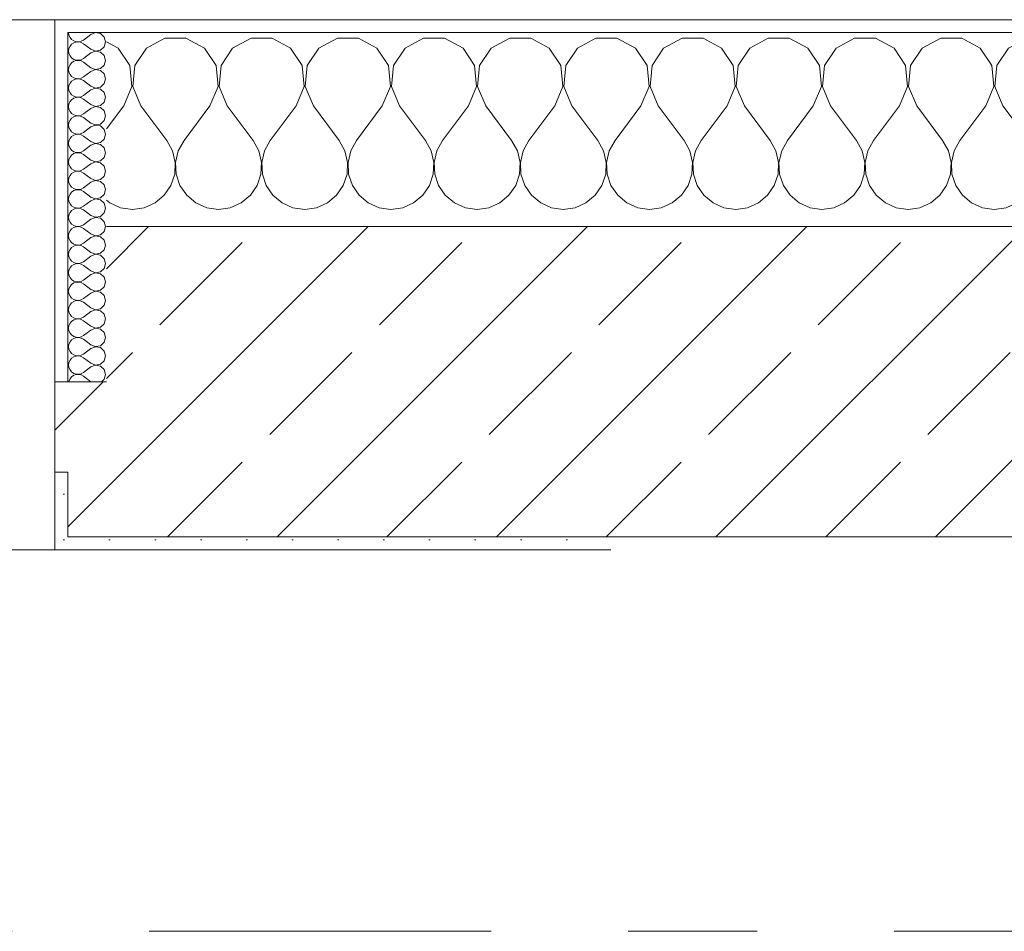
# Model space of a CAD drawing. Header units: metres. Extents: x -3.6 to 65.4, y -11 to 16.8.
# Tile 176 of 178: x 61.113 to 61.874, y 13.15 to 13.855. Entities that reach past the tile are written whole.
import ezdxf

# ---------------------------------------------------------------- set-up
doc = ezdxf.new("R2010")
doc.units = ezdxf.units.M
doc.header["$MEASUREMENT"] = 0
doc.linetypes.add('Strichlinie doppelt', pattern=[0.546806, 0.264583, -0.105833, 0.070556, -0.105833])
doc.layers.add('451 - Universal.Achsen Raster', color=7, linetype='Continuous')
doc.layers.add('604 - Struktur.Wand Aussen', color=7, linetype='Continuous')
pattern_1 = [(0, (0, 0), (0, 0.08660254), [0, -0.05]), (0, (0.025, 0.0433), (0, 0.08660254), [0, -0.05])]
pattern_2 = [(45, (0, 0), (-0.01767767, 0.01767767), [0, -0.025])]

# ---------------------------------------------------------------- blocks, each defined once
blk = doc.blocks.new('*X26')
at = {"layer": '604 - Struktur.Wand Aussen', "color": 7, "linetype": 'Continuous', "lineweight": 5}
for p, q in [((61.1891, 13.83299), (61.18, 13.83787)), ((61.22521, 13.84066), (61.2109, 13.83299)), ((61.24145, 13.84066), (61.22521, 13.84066)), ((61.25576, 13.83299), (61.24145, 13.84066)), ((61.29188, 13.84066), (61.27757, 13.83299)), ((61.30812, 13.84066), (61.29188, 13.84066)), ((61.32243, 13.83299), (61.30812, 13.84066)), ((61.35855, 13.84066), (61.34424, 13.83299)), ((61.37479, 13.84066), (61.35855, 13.84066)), ((61.3891, 13.83299), (61.37479, 13.84066)), ((61.42521, 13.84066), (61.4109, 13.83299)), ((61.44145, 13.84066), (61.42521, 13.84066)), ((61.45576, 13.83299), (61.44145, 13.84066)), ((61.49188, 13.84066), (61.47757, 13.83299)), ((61.50812, 13.84066), (61.49188, 13.84066)), ((61.52243, 13.83299), (61.50812, 13.84066)), ((61.55855, 13.84066), (61.54424, 13.83299)), ((61.57479, 13.84066), (61.55855, 13.84066)), ((61.5891, 13.83299), (61.57479, 13.84066)), ((61.62521, 13.84066), (61.6109, 13.83299)), ((61.64145, 13.84066), (61.62521, 13.84066)), ((61.65576, 13.83299), (61.64145, 13.84066)), ((61.69188, 13.84066), (61.67757, 13.83299)), ((61.70812, 13.84066), (61.69188, 13.84066)), ((61.72243, 13.83299), (61.70812, 13.84066)), ((61.75855, 13.84066), (61.74424, 13.83299)), ((61.77479, 13.84066), (61.75855, 13.84066)), ((61.7891, 13.83299), (61.77479, 13.84066)), ((61.82521, 13.84066), (61.8109, 13.83299)), ((61.84145, 13.84066), (61.82521, 13.84066)), ((61.85576, 13.83299), (61.84145, 13.84066)), ((61.89188, 13.84066), (61.87757, 13.83299)), ((61.90812, 13.84066), (61.89188, 13.84066)), ((61.92243, 13.83299), (61.90812, 13.84066)), ((61.95855, 13.84066), (61.94424, 13.83299)), ((61.97479, 13.84066), (61.95855, 13.84066)), ((61.9891, 13.83299), (61.97479, 13.84066)), ((62.02521, 13.84066), (62.0109, 13.83299)), ((62.04145, 13.84066), (62.02521, 13.84066)), ((62.05576, 13.83299), (62.04145, 13.84066)), ((62.09188, 13.84066), (62.07757, 13.83299)), ((62.10812, 13.84066), (62.09188, 13.84066)), ((62.12243, 13.83299), (62.10812, 13.84066)), ((62.15855, 13.84066), (62.14424, 13.83299)), ((62.17479, 13.84066), (62.15855, 13.84066)), ((62.1891, 13.83299), (62.17479, 13.84066)), ((62.22521, 13.84066), (62.2109, 13.83299)), ((62.24145, 13.84066), (62.22521, 13.84066)), ((62.25576, 13.83299), (62.24145, 13.84066)), ((61.19808, 13.81947), (61.1891, 13.83299)), ((61.2109, 13.83299), (61.20192, 13.81947)), ((61.26475, 13.81947), (61.25576, 13.83299)), ((61.27757, 13.83299), (61.26858, 13.81947)), ((61.33142, 13.81947), (61.32243, 13.83299)), ((61.34424, 13.83299), (61.33525, 13.81947)), ((61.39808, 13.81947), (61.3891, 13.83299)), ((61.4109, 13.83299), (61.40192, 13.81947)), ((61.46475, 13.81947), (61.45576, 13.83299)), ((61.47757, 13.83299), (61.46858, 13.81947)), ((61.53142, 13.81947), (61.52243, 13.83299)), ((61.54424, 13.83299), (61.53525, 13.81947)), ((61.59808, 13.81947), (61.5891, 13.83299)), ((61.6109, 13.83299), (61.60192, 13.81947)), ((61.66475, 13.81947), (61.65576, 13.83299)), ((61.67757, 13.83299), (61.66858, 13.81947)), ((61.73142, 13.81947), (61.72243, 13.83299)), ((61.74424, 13.83299), (61.73525, 13.81947)), ((61.79808, 13.81947), (61.7891, 13.83299)), ((61.8109, 13.83299), (61.80192, 13.81947)), ((61.86475, 13.81947), (61.85576, 13.83299)), ((61.87757, 13.83299), (61.86858, 13.81947)), ((61.93142, 13.81947), (61.92243, 13.83299)), ((61.94424, 13.83299), (61.93525, 13.81947)), ((61.99808, 13.81947), (61.9891, 13.83299)), ((62.0109, 13.83299), (62.00192, 13.81947)), ((62.06475, 13.81947), (62.05576, 13.83299)), ((62.07757, 13.83299), (62.06858, 13.81947)), ((62.13142, 13.81947), (62.12243, 13.83299)), ((62.14424, 13.83299), (62.13525, 13.81947)), ((62.19808, 13.81947), (62.1891, 13.83299)), ((62.2109, 13.83299), (62.20192, 13.81947)), ((62.26475, 13.81947), (62.25576, 13.83299)), ((62.27757, 13.83299), (62.26858, 13.81947)), ((62.28502, 13.83699), (62.27757, 13.83299)), ((61.19962, 13.8033), (61.19808, 13.81947)), ((61.20192, 13.81947), (61.20038, 13.8033)), ((61.26629, 13.8033), (61.26475, 13.81947)), ((61.26858, 13.81947), (61.26705, 13.8033)), ((61.33295, 13.8033), (61.33142, 13.81947)), ((61.33525, 13.81947), (61.33371, 13.8033)), ((61.39962, 13.8033), (61.39808, 13.81947)), ((61.40192, 13.81947), (61.40038, 13.8033)), ((61.46629, 13.8033), (61.46475, 13.81947)), ((61.46858, 13.81947), (61.46705, 13.8033)), ((61.53295, 13.8033), (61.53142, 13.81947)), ((61.53525, 13.81947), (61.53371, 13.8033)), ((61.59962, 13.8033), (61.59808, 13.81947)), ((61.60192, 13.81947), (61.60038, 13.8033)), ((61.66629, 13.8033), (61.66475, 13.81947)), ((61.66858, 13.81947), (61.66705, 13.8033)), ((61.73295, 13.8033), (61.73142, 13.81947)), ((61.73525, 13.81947), (61.73371, 13.8033)), ((61.79962, 13.8033), (61.79808, 13.81947)), ((61.80192, 13.81947), (61.80038, 13.8033)), ((61.86629, 13.8033), (61.86475, 13.81947)), ((61.86858, 13.81947), (61.86705, 13.8033)), ((61.93295, 13.8033), (61.93142, 13.81947)), ((61.93525, 13.81947), (61.93371, 13.8033)), ((61.99962, 13.8033), (61.99808, 13.81947)), ((62.00192, 13.81947), (62.00038, 13.8033)), ((62.06629, 13.8033), (62.06475, 13.81947)), ((62.06858, 13.81947), (62.06705, 13.8033)), ((62.13295, 13.8033), (62.13142, 13.81947)), ((62.13525, 13.81947), (62.13371, 13.8033)), ((62.19962, 13.8033), (62.19808, 13.81947)), ((62.20192, 13.81947), (62.20038, 13.8033)), ((62.26629, 13.8033), (62.26475, 13.81947)), ((62.26858, 13.81947), (62.26705, 13.8033)), ((61.19333, 13.78833), (61.19962, 13.8033)), ((61.20038, 13.8033), (61.20667, 13.78833)), ((61.26, 13.78833), (61.26629, 13.8033)), ((61.26705, 13.8033), (61.27333, 13.78833)), ((61.32667, 13.78833), (61.33295, 13.8033)), ((61.33371, 13.8033), (61.34, 13.78833)), ((61.39333, 13.78833), (61.39962, 13.8033)), ((61.40038, 13.8033), (61.40667, 13.78833)), ((61.46, 13.78833), (61.46629, 13.8033)), ((61.46705, 13.8033), (61.47333, 13.78833)), ((61.52667, 13.78833), (61.53295, 13.8033)), ((61.53371, 13.8033), (61.54, 13.78833)), ((61.59333, 13.78833), (61.59962, 13.8033)), ((61.60038, 13.8033), (61.60667, 13.78833)), ((61.66, 13.78833), (61.66629, 13.8033)), ((61.66705, 13.8033), (61.67333, 13.78833)), ((61.72667, 13.78833), (61.73295, 13.8033)), ((61.73371, 13.8033), (61.74, 13.78833)), ((61.79333, 13.78833), (61.79962, 13.8033)), ((61.80038, 13.8033), (61.80667, 13.78833)), ((61.86, 13.78833), (61.86629, 13.8033)), ((61.86705, 13.8033), (61.87333, 13.78833)), ((61.92667, 13.78833), (61.93295, 13.8033)), ((61.93371, 13.8033), (61.94, 13.78833)), ((61.99333, 13.78833), (61.99962, 13.8033)), ((62.00038, 13.8033), (62.00667, 13.78833)), ((62.06, 13.78833), (62.06629, 13.8033)), ((62.06705, 13.8033), (62.07333, 13.78833)), ((62.12667, 13.78833), (62.13295, 13.8033)), ((62.13371, 13.8033), (62.14, 13.78833)), ((62.19333, 13.78833), (62.19962, 13.8033)), ((62.20038, 13.8033), (62.20667, 13.78833)), ((62.26, 13.78833), (62.26629, 13.8033)), ((62.26705, 13.8033), (62.27333, 13.78833)), ((61.19333, 13.78833), (61.18, 13.77056)), ((61.20667, 13.78833), (61.22667, 13.76167)), ((61.26, 13.78833), (61.24, 13.76167)), ((61.27333, 13.78833), (61.29333, 13.76167)), ((61.32667, 13.78833), (61.30667, 13.76167)), ((61.34, 13.78833), (61.36, 13.76167)), ((61.39333, 13.78833), (61.37333, 13.76167)), ((61.40667, 13.78833), (61.42667, 13.76167)), ((61.46, 13.78833), (61.44, 13.76167)), ((61.47333, 13.78833), (61.49333, 13.76167)), ((61.52667, 13.78833), (61.50667, 13.76167)), ((61.54, 13.78833), (61.56, 13.76167)), ((61.59333, 13.78833), (61.57333, 13.76167)), ((61.60667, 13.78833), (61.62667, 13.76167)), ((61.66, 13.78833), (61.64, 13.76167)), ((61.67333, 13.78833), (61.69333, 13.76167)), ((61.72667, 13.78833), (61.70667, 13.76167)), ((61.74, 13.78833), (61.76, 13.76167)), ((61.79333, 13.78833), (61.77333, 13.76167)), ((61.80667, 13.78833), (61.82667, 13.76167)), ((61.86, 13.78833), (61.84, 13.76167)), ((61.87333, 13.78833), (61.89333, 13.76167)), ((61.92667, 13.78833), (61.90667, 13.76167)), ((61.94, 13.78833), (61.96, 13.76167)), ((61.99333, 13.78833), (61.97333, 13.76167)), ((62.00667, 13.78833), (62.02667, 13.76167)), ((62.06, 13.78833), (62.04, 13.76167)), ((62.07333, 13.78833), (62.09333, 13.76167)), ((62.12667, 13.78833), (62.10667, 13.76167)), ((62.14, 13.78833), (62.16, 13.76167)), ((62.19333, 13.78833), (62.17333, 13.76167)), ((62.20667, 13.78833), (62.22667, 13.76167)), ((62.26, 13.78833), (62.24, 13.76167)), ((62.27333, 13.78833), (62.28502, 13.77274)), ((61.23112, 13.75362), (61.22667, 13.76167)), ((61.24, 13.76167), (61.23555, 13.75362)), ((61.29778, 13.75362), (61.29333, 13.76167)), ((61.30667, 13.76167), (61.30222, 13.75362)), ((61.36445, 13.75362), (61.36, 13.76167)), ((61.37333, 13.76167), (61.36888, 13.75362)), ((61.43112, 13.75362), (61.42667, 13.76167)), ((61.44, 13.76167), (61.43555, 13.75362)), ((61.49778, 13.75362), (61.49333, 13.76167)), ((61.50667, 13.76167), (61.50222, 13.75362)), ((61.56445, 13.75362), (61.56, 13.76167)), ((61.57333, 13.76167), (61.56888, 13.75362)), ((61.63112, 13.75362), (61.62667, 13.76167)), ((61.64, 13.76167), (61.63555, 13.75362)), ((61.69778, 13.75362), (61.69333, 13.76167)), ((61.70667, 13.76167), (61.70222, 13.75362)), ((61.76445, 13.75362), (61.76, 13.76167)), ((61.77333, 13.76167), (61.76888, 13.75362)), ((61.83112, 13.75362), (61.82667, 13.76167)), ((61.84, 13.76167), (61.83555, 13.75362)), ((61.89778, 13.75362), (61.89333, 13.76167)), ((61.90667, 13.76167), (61.90222, 13.75362)), ((61.96445, 13.75362), (61.96, 13.76167)), ((61.97333, 13.76167), (61.96888, 13.75362)), ((62.03112, 13.75362), (62.02667, 13.76167)), ((62.04, 13.76167), (62.03555, 13.75362)), ((62.09778, 13.75362), (62.09333, 13.76167)), ((62.10667, 13.76167), (62.10222, 13.75362)), ((62.16445, 13.75362), (62.16, 13.76167)), ((62.17333, 13.76167), (62.16888, 13.75362)), ((62.23112, 13.75362), (62.22667, 13.76167)), ((62.24, 13.76167), (62.23555, 13.75362)), ((61.2332, 13.74466), (61.23112, 13.75362)), ((61.23555, 13.75362), (61.23347, 13.74466)), ((61.29987, 13.74466), (61.29778, 13.75362)), ((61.30222, 13.75362), (61.30013, 13.74466)), ((61.36653, 13.74466), (61.36445, 13.75362)), ((61.36888, 13.75362), (61.3668, 13.74466)), ((61.4332, 13.74466), (61.43112, 13.75362)), ((61.43555, 13.75362), (61.43347, 13.74466)), ((61.49987, 13.74466), (61.49778, 13.75362)), ((61.50222, 13.75362), (61.50013, 13.74466)), ((61.56653, 13.74466), (61.56445, 13.75362)), ((61.56888, 13.75362), (61.5668, 13.74466)), ((61.6332, 13.74466), (61.63112, 13.75362)), ((61.63555, 13.75362), (61.63347, 13.74466)), ((61.69987, 13.74466), (61.69778, 13.75362)), ((61.70222, 13.75362), (61.70013, 13.74466)), ((61.76653, 13.74466), (61.76445, 13.75362)), ((61.76888, 13.75362), (61.7668, 13.74466)), ((61.8332, 13.74466), (61.83112, 13.75362)), ((61.83555, 13.75362), (61.83347, 13.74466)), ((61.89987, 13.74466), (61.89778, 13.75362)), ((61.90222, 13.75362), (61.90013, 13.74466)), ((61.96653, 13.74466), (61.96445, 13.75362)), ((61.96888, 13.75362), (61.9668, 13.74466)), ((62.0332, 13.74466), (62.03112, 13.75362)), ((62.03555, 13.75362), (62.03347, 13.74466)), ((62.09987, 13.74466), (62.09778, 13.75362)), ((62.10222, 13.75362), (62.10013, 13.74466)), ((62.16653, 13.74466), (62.16445, 13.75362)), ((62.16888, 13.75362), (62.1668, 13.74466)), ((62.2332, 13.74466), (62.23112, 13.75362)), ((62.23555, 13.75362), (62.23347, 13.74466)), ((61.23275, 13.73547), (61.2332, 13.74466)), ((61.23347, 13.74466), (61.23391, 13.73547)), ((61.29942, 13.73547), (61.29987, 13.74466)), ((61.30013, 13.74466), (61.30058, 13.73547)), ((61.36609, 13.73547), (61.36653, 13.74466)), ((61.3668, 13.74466), (61.36725, 13.73547)), ((61.43275, 13.73547), (61.4332, 13.74466)), ((61.43347, 13.74466), (61.43391, 13.73547)), ((61.49942, 13.73547), (61.49987, 13.74466)), ((61.50013, 13.74466), (61.50058, 13.73547)), ((61.56609, 13.73547), (61.56653, 13.74466)), ((61.5668, 13.74466), (61.56725, 13.73547)), ((61.63275, 13.73547), (61.6332, 13.74466)), ((61.63347, 13.74466), (61.63391, 13.73547)), ((61.69942, 13.73547), (61.69987, 13.74466)), ((61.70013, 13.74466), (61.70058, 13.73547)), ((61.76609, 13.73547), (61.76653, 13.74466)), ((61.7668, 13.74466), (61.76725, 13.73547)), ((61.83275, 13.73547), (61.8332, 13.74466)), ((61.83347, 13.74466), (61.83391, 13.73547)), ((61.89942, 13.73547), (61.89987, 13.74466)), ((61.90013, 13.74466), (61.90058, 13.73547)), ((61.96609, 13.73547), (61.96653, 13.74466)), ((61.9668, 13.74466), (61.96725, 13.73547)), ((62.03275, 13.73547), (62.0332, 13.74466)), ((62.03347, 13.74466), (62.03391, 13.73547)), ((62.09942, 13.73547), (62.09987, 13.74466)), ((62.10013, 13.74466), (62.10058, 13.73547)), ((62.16609, 13.73547), (62.16653, 13.74466)), ((62.1668, 13.74466), (62.16725, 13.73547)), ((62.23275, 13.73547), (62.2332, 13.74466)), ((62.23347, 13.74466), (62.23391, 13.73547)), ((61.22981, 13.72676), (61.23275, 13.73547)), ((61.23391, 13.73547), (61.23685, 13.72676)), ((61.29648, 13.72676), (61.29942, 13.73547)), ((61.30058, 13.73547), (61.30352, 13.72676)), ((61.36315, 13.72676), (61.36609, 13.73547)), ((61.36725, 13.73547), (61.37019, 13.72676)), ((61.42981, 13.72676), (61.43275, 13.73547)), ((61.43391, 13.73547), (61.43685, 13.72676)), ((61.49648, 13.72676), (61.49942, 13.73547)), ((61.50058, 13.73547), (61.50352, 13.72676)), ((61.56315, 13.72676), (61.56609, 13.73547)), ((61.56725, 13.73547), (61.57019, 13.72676)), ((61.62981, 13.72676), (61.63275, 13.73547)), ((61.63391, 13.73547), (61.63685, 13.72676)), ((61.69648, 13.72676), (61.69942, 13.73547)), ((61.70058, 13.73547), (61.70352, 13.72676)), ((61.76315, 13.72676), (61.76609, 13.73547)), ((61.76725, 13.73547), (61.77019, 13.72676)), ((61.82981, 13.72676), (61.83275, 13.73547)), ((61.83391, 13.73547), (61.83685, 13.72676)), ((61.89648, 13.72676), (61.89942, 13.73547)), ((61.90058, 13.73547), (61.90352, 13.72676)), ((61.96315, 13.72676), (61.96609, 13.73547)), ((61.96725, 13.73547), (61.97019, 13.72676)), ((62.02981, 13.72676), (62.03275, 13.73547)), ((62.03391, 13.73547), (62.03685, 13.72676)), ((62.09648, 13.72676), (62.09942, 13.73547)), ((62.10058, 13.73547), (62.10352, 13.72676)), ((62.16315, 13.72676), (62.16609, 13.73547)), ((62.16725, 13.73547), (62.17019, 13.72676)), ((62.22981, 13.72676), (62.23275, 13.73547)), ((62.23391, 13.73547), (62.23685, 13.72676)), ((61.22461, 13.71918), (61.22981, 13.72676)), ((61.23685, 13.72676), (61.24206, 13.71918)), ((61.29127, 13.71918), (61.29648, 13.72676)), ((61.30352, 13.72676), (61.30873, 13.71918)), ((61.35794, 13.71918), (61.36315, 13.72676)), ((61.37019, 13.72676), (61.37539, 13.71918)), ((61.42461, 13.71918), (61.42981, 13.72676)), ((61.43685, 13.72676), (61.44206, 13.71918)), ((61.49127, 13.71918), (61.49648, 13.72676)), ((61.50352, 13.72676), (61.50873, 13.71918)), ((61.55794, 13.71918), (61.56315, 13.72676)), ((61.57019, 13.72676), (61.57539, 13.71918)), ((61.62461, 13.71918), (61.62981, 13.72676)), ((61.63685, 13.72676), (61.64206, 13.71918)), ((61.69127, 13.71918), (61.69648, 13.72676)), ((61.70352, 13.72676), (61.70873, 13.71918)), ((61.75794, 13.71918), (61.76315, 13.72676)), ((61.77019, 13.72676), (61.77539, 13.71918)), ((61.82461, 13.71918), (61.82981, 13.72676)), ((61.83685, 13.72676), (61.84206, 13.71918)), ((61.89127, 13.71918), (61.89648, 13.72676)), ((61.90352, 13.72676), (61.90873, 13.71918)), ((61.95794, 13.71918), (61.96315, 13.72676)), ((61.97019, 13.72676), (61.97539, 13.71918)), ((62.02461, 13.71918), (62.02981, 13.72676)), ((62.03685, 13.72676), (62.04206, 13.71918)), ((62.09127, 13.71918), (62.09648, 13.72676)), ((62.10352, 13.72676), (62.10873, 13.71918)), ((62.15794, 13.71918), (62.16315, 13.72676)), ((62.17019, 13.72676), (62.17539, 13.71918)), ((62.22461, 13.71918), (62.22981, 13.72676)), ((62.23685, 13.72676), (62.24206, 13.71918)), ((61.21752, 13.71331), (61.22461, 13.71918)), ((61.24206, 13.71918), (61.24914, 13.71331)), ((61.28419, 13.71331), (61.29127, 13.71918)), ((61.30873, 13.71918), (61.31581, 13.71331)), ((61.35086, 13.71331), (61.35794, 13.71918)), ((61.37539, 13.71918), (61.38248, 13.71331)), ((61.41752, 13.71331), (61.42461, 13.71918)), ((61.44206, 13.71918), (61.44914, 13.71331)), ((61.48419, 13.71331), (61.49127, 13.71918)), ((61.50873, 13.71918), (61.51581, 13.71331)), ((61.55086, 13.71331), (61.55794, 13.71918)), ((61.57539, 13.71918), (61.58248, 13.71331)), ((61.61752, 13.71331), (61.62461, 13.71918)), ((61.64206, 13.71918), (61.64914, 13.71331)), ((61.68419, 13.71331), (61.69127, 13.71918)), ((61.70873, 13.71918), (61.71581, 13.71331)), ((61.75086, 13.71331), (61.75794, 13.71918)), ((61.77539, 13.71918), (61.78248, 13.71331)), ((61.81752, 13.71331), (61.82461, 13.71918)), ((61.84206, 13.71918), (61.84914, 13.71331)), ((61.88419, 13.71331), (61.89127, 13.71918)), ((61.90873, 13.71918), (61.91581, 13.71331)), ((61.95086, 13.71331), (61.95794, 13.71918)), ((61.97539, 13.71918), (61.98248, 13.71331)), ((62.01752, 13.71331), (62.02461, 13.71918)), ((62.04206, 13.71918), (62.04914, 13.71331)), ((62.08419, 13.71331), (62.09127, 13.71918)), ((62.10873, 13.71918), (62.11581, 13.71331)), ((62.15086, 13.71331), (62.15794, 13.71918)), ((62.17539, 13.71918), (62.18248, 13.71331)), ((62.21752, 13.71331), (62.22461, 13.71918)), ((62.24206, 13.71918), (62.24914, 13.71331)), ((61.18, 13.71536), (61.18248, 13.71331)), ((61.18248, 13.71331), (61.19089, 13.7096)), ((61.19089, 13.7096), (61.2, 13.70833)), ((61.2, 13.70833), (61.20911, 13.7096)), ((61.20911, 13.7096), (61.21752, 13.71331)), ((61.24914, 13.71331), (61.25756, 13.7096)), ((61.25756, 13.7096), (61.26667, 13.70833)), ((61.26667, 13.70833), (61.27578, 13.7096)), ((61.27578, 13.7096), (61.28419, 13.71331)), ((61.31581, 13.71331), (61.32422, 13.7096)), ((61.32422, 13.7096), (61.33333, 13.70833)), ((61.33333, 13.70833), (61.34244, 13.7096)), ((61.34244, 13.7096), (61.35086, 13.71331)), ((61.38248, 13.71331), (61.39089, 13.7096)), ((61.39089, 13.7096), (61.4, 13.70833)), ((61.4, 13.70833), (61.40911, 13.7096)), ((61.40911, 13.7096), (61.41752, 13.71331)), ((61.44914, 13.71331), (61.45756, 13.7096)), ((61.45756, 13.7096), (61.46667, 13.70833)), ((61.46667, 13.70833), (61.47578, 13.7096)), ((61.47578, 13.7096), (61.48419, 13.71331)), ((61.51581, 13.71331), (61.52422, 13.7096)), ((61.52422, 13.7096), (61.53333, 13.70833)), ((61.53333, 13.70833), (61.54244, 13.7096)), ((61.54244, 13.7096), (61.55086, 13.71331)), ((61.58248, 13.71331), (61.59089, 13.7096)), ((61.59089, 13.7096), (61.6, 13.70833)), ((61.6, 13.70833), (61.60911, 13.7096)), ((61.60911, 13.7096), (61.61752, 13.71331)), ((61.64914, 13.71331), (61.65756, 13.7096)), ((61.65756, 13.7096), (61.66667, 13.70833)), ((61.66667, 13.70833), (61.67578, 13.7096)), ((61.67578, 13.7096), (61.68419, 13.71331)), ((61.71581, 13.71331), (61.72422, 13.7096)), ((61.72422, 13.7096), (61.73333, 13.70833)), ((61.73333, 13.70833), (61.74244, 13.7096)), ((61.74244, 13.7096), (61.75086, 13.71331)), ((61.78248, 13.71331), (61.79089, 13.7096)), ((61.79089, 13.7096), (61.8, 13.70833)), ((61.8, 13.70833), (61.80911, 13.7096)), ((61.80911, 13.7096), (61.81752, 13.71331)), ((61.84914, 13.71331), (61.85756, 13.7096)), ((61.85756, 13.7096), (61.86667, 13.70833)), ((61.86667, 13.70833), (61.87578, 13.7096)), ((61.87578, 13.7096), (61.88419, 13.71331)), ((61.91581, 13.71331), (61.92422, 13.7096)), ((61.92422, 13.7096), (61.93333, 13.70833)), ((61.93333, 13.70833), (61.94244, 13.7096)), ((61.94244, 13.7096), (61.95086, 13.71331)), ((61.98248, 13.71331), (61.99089, 13.7096)), ((61.99089, 13.7096), (62, 13.70833)), ((62, 13.70833), (62.00911, 13.7096)), ((62.00911, 13.7096), (62.01752, 13.71331)), ((62.04914, 13.71331), (62.05756, 13.7096)), ((62.05756, 13.7096), (62.06667, 13.70833)), ((62.06667, 13.70833), (62.07578, 13.7096)), ((62.07578, 13.7096), (62.08419, 13.71331)), ((62.11581, 13.71331), (62.12422, 13.7096)), ((62.12422, 13.7096), (62.13333, 13.70833)), ((62.13333, 13.70833), (62.14244, 13.7096)), ((62.14244, 13.7096), (62.15086, 13.71331)), ((62.18248, 13.71331), (62.19089, 13.7096)), ((62.19089, 13.7096), (62.2, 13.70833)), ((62.2, 13.70833), (62.20911, 13.7096)), ((62.20911, 13.7096), (62.21752, 13.71331)), ((62.24914, 13.71331), (62.25756, 13.7096)), ((62.25756, 13.7096), (62.26667, 13.70833)), ((62.26667, 13.70833), (62.27578, 13.7096)), ((62.27578, 13.7096), (62.28419, 13.71331)), ((62.28419, 13.71331), (62.28502, 13.714))]:
    blk.add_line(p, q, dxfattribs=at)
blk = doc.blocks.new('*X56')
at = {"layer": '604 - Struktur.Wand Aussen', "color": 7, "linetype": 'Continuous', "lineweight": 5}
for p, q in [((61.15071, 13.845), (61.15099, 13.84305)), ((61.1715, 13.84497), (61.16786, 13.84357)), ((61.17534, 13.84425), (61.1715, 13.84497)), ((61.15099, 13.84305), (61.15178, 13.84124)), ((61.15178, 13.84124), (61.15304, 13.83973)), ((61.15304, 13.83973), (61.15466, 13.83861)), ((61.15466, 13.83861), (61.15653, 13.83798)), ((61.15653, 13.83773), (61.15466, 13.8371)), ((61.15653, 13.83798), (61.1585, 13.83789)), ((61.1585, 13.83783), (61.15653, 13.83773)), ((61.1585, 13.83789), (61.16042, 13.83833)), ((61.16042, 13.83738), (61.1585, 13.83783)), ((61.16042, 13.83833), (61.16214, 13.83929)), ((61.16214, 13.83643), (61.16042, 13.83738)), ((61.16786, 13.84357), (61.16214, 13.83929)), ((61.17822, 13.84161), (61.17534, 13.84425)), ((61.17929, 13.83786), (61.17822, 13.84161)), ((61.17822, 13.8341), (61.17929, 13.83786)), ((61.15099, 13.83267), (61.15071, 13.83071)), ((61.15071, 13.83071), (61.15099, 13.82876)), ((61.15178, 13.83447), (61.15099, 13.83267)), ((61.15304, 13.83599), (61.15178, 13.83447)), ((61.15466, 13.8371), (61.15304, 13.83599)), ((61.16786, 13.83214), (61.16214, 13.83643)), ((61.16786, 13.83214), (61.1715, 13.83074)), ((61.1715, 13.83069), (61.16786, 13.82929)), ((61.1715, 13.83074), (61.17534, 13.83147)), ((61.17534, 13.82996), (61.1715, 13.83069)), ((61.17534, 13.83147), (61.17822, 13.8341)), ((61.17822, 13.82733), (61.17534, 13.82996)), ((61.15099, 13.82876), (61.15178, 13.82696)), ((61.15178, 13.82696), (61.15304, 13.82544)), ((61.15304, 13.82544), (61.15466, 13.82433)), ((61.15466, 13.82282), (61.15304, 13.8217)), ((61.15466, 13.82433), (61.15653, 13.8237)), ((61.15653, 13.82345), (61.15466, 13.82282)), ((61.15653, 13.8237), (61.1585, 13.8236)), ((61.1585, 13.82354), (61.15653, 13.82345)), ((61.1585, 13.8236), (61.16042, 13.82405)), ((61.16042, 13.8231), (61.1585, 13.82354)), ((61.16042, 13.82405), (61.16214, 13.825)), ((61.16214, 13.82214), (61.16042, 13.8231)), ((61.16786, 13.82929), (61.16214, 13.825)), ((61.16786, 13.81786), (61.16214, 13.82214)), ((61.17929, 13.82357), (61.17822, 13.82733)), ((61.17822, 13.81982), (61.17929, 13.82357)), ((61.15099, 13.81838), (61.15071, 13.81643)), ((61.15071, 13.81643), (61.15099, 13.81448)), ((61.15178, 13.82018), (61.15099, 13.81838)), ((61.15099, 13.81448), (61.15178, 13.81267)), ((61.15304, 13.8217), (61.15178, 13.82018)), ((61.16786, 13.815), (61.16214, 13.81071)), ((61.16786, 13.81786), (61.1715, 13.81646)), ((61.1715, 13.8164), (61.16786, 13.815)), ((61.1715, 13.81646), (61.17534, 13.81718)), ((61.17534, 13.81567), (61.1715, 13.8164)), ((61.17534, 13.81718), (61.17822, 13.81982)), ((61.17822, 13.81304), (61.17534, 13.81567)), ((61.15178, 13.81267), (61.15304, 13.81116)), ((61.15304, 13.80742), (61.15178, 13.8059)), ((61.15304, 13.81116), (61.15466, 13.81004)), ((61.15466, 13.80853), (61.15304, 13.80742)), ((61.15466, 13.81004), (61.15653, 13.80941)), ((61.15653, 13.80916), (61.15466, 13.80853)), ((61.15653, 13.80941), (61.1585, 13.80931)), ((61.1585, 13.80926), (61.15653, 13.80916)), ((61.1585, 13.80931), (61.16042, 13.80976)), ((61.16042, 13.80881), (61.1585, 13.80926)), ((61.16042, 13.80976), (61.16214, 13.81071)), ((61.16214, 13.80786), (61.16042, 13.80881)), ((61.16786, 13.80357), (61.16214, 13.80786)), ((61.17929, 13.80929), (61.17822, 13.81304)), ((61.17822, 13.80553), (61.17929, 13.80929)), ((61.15099, 13.80409), (61.15071, 13.80214)), ((61.15071, 13.80214), (61.15099, 13.80019)), ((61.15178, 13.8059), (61.15099, 13.80409)), ((61.15099, 13.80019), (61.15178, 13.79839)), ((61.16786, 13.80071), (61.16214, 13.79643)), ((61.16786, 13.80357), (61.1715, 13.80217)), ((61.1715, 13.80211), (61.16786, 13.80071)), ((61.1715, 13.80217), (61.17534, 13.8029)), ((61.17534, 13.80139), (61.1715, 13.80211)), ((61.17534, 13.8029), (61.17822, 13.80553)), ((61.17822, 13.79876), (61.17534, 13.80139)), ((61.15178, 13.79161), (61.15099, 13.78981)), ((61.15178, 13.79839), (61.15304, 13.79687)), ((61.15304, 13.79313), (61.15178, 13.79161)), ((61.15304, 13.79687), (61.15466, 13.79575)), ((61.15466, 13.79425), (61.15304, 13.79313)), ((61.15466, 13.79575), (61.15653, 13.79512)), ((61.15653, 13.79488), (61.15466, 13.79425)), ((61.15653, 13.79512), (61.1585, 13.79503)), ((61.1585, 13.79497), (61.15653, 13.79488)), ((61.1585, 13.79503), (61.16042, 13.79547)), ((61.16042, 13.79453), (61.1585, 13.79497)), ((61.16042, 13.79547), (61.16214, 13.79643)), ((61.16214, 13.79357), (61.16042, 13.79453)), ((61.16786, 13.78929), (61.16214, 13.79357)), ((61.17929, 13.795), (61.17822, 13.79876)), ((61.17822, 13.79124), (61.17929, 13.795)), ((61.15099, 13.78981), (61.15071, 13.78786)), ((61.15071, 13.78786), (61.15099, 13.78591)), ((61.15099, 13.78591), (61.15178, 13.7841)), ((61.15178, 13.7841), (61.15304, 13.78258)), ((61.16786, 13.78643), (61.16214, 13.78214)), ((61.16786, 13.78929), (61.1715, 13.78789)), ((61.1715, 13.78783), (61.16786, 13.78643)), ((61.1715, 13.78789), (61.17534, 13.78861)), ((61.17534, 13.7871), (61.1715, 13.78783)), ((61.17534, 13.78861), (61.17822, 13.79124)), ((61.17822, 13.78447), (61.17534, 13.7871)), ((61.17929, 13.78071), (61.17822, 13.78447)), ((61.15178, 13.77733), (61.15099, 13.77552)), ((61.15304, 13.77884), (61.15178, 13.77733)), ((61.15304, 13.78258), (61.15466, 13.78147)), ((61.15466, 13.77996), (61.15304, 13.77884)), ((61.15466, 13.78147), (61.15653, 13.78084)), ((61.15653, 13.78059), (61.15466, 13.77996)), ((61.15653, 13.78084), (61.1585, 13.78074)), ((61.1585, 13.78069), (61.15653, 13.78059)), ((61.1585, 13.78074), (61.16042, 13.78119)), ((61.16042, 13.78024), (61.1585, 13.78069)), ((61.16042, 13.78119), (61.16214, 13.78214)), ((61.16214, 13.77929), (61.16042, 13.78024)), ((61.16786, 13.775), (61.16214, 13.77929)), ((61.17534, 13.77433), (61.17822, 13.77696)), ((61.17822, 13.77696), (61.17929, 13.78071)), ((61.15099, 13.77552), (61.15071, 13.77357)), ((61.15071, 13.77357), (61.15099, 13.77162)), ((61.15099, 13.77162), (61.15178, 13.76982)), ((61.15178, 13.76982), (61.15304, 13.7683)), ((61.16786, 13.77214), (61.16214, 13.76786)), ((61.16786, 13.775), (61.1715, 13.7736)), ((61.1715, 13.77354), (61.16786, 13.77214)), ((61.1715, 13.7736), (61.17534, 13.77433)), ((61.17534, 13.77282), (61.1715, 13.77354)), ((61.17822, 13.77018), (61.17534, 13.77282)), ((61.17929, 13.76643), (61.17822, 13.77018)), ((61.15099, 13.76124), (61.15071, 13.75929)), ((61.15178, 13.76304), (61.15099, 13.76124)), ((61.15304, 13.76456), (61.15178, 13.76304)), ((61.15304, 13.7683), (61.15466, 13.76718)), ((61.15466, 13.76567), (61.15304, 13.76456)), ((61.15466, 13.76718), (61.15653, 13.76655)), ((61.15653, 13.7663), (61.15466, 13.76567)), ((61.15653, 13.76655), (61.1585, 13.76646)), ((61.1585, 13.7664), (61.15653, 13.7663)), ((61.1585, 13.76646), (61.16042, 13.7669)), ((61.16042, 13.76595), (61.1585, 13.7664)), ((61.16042, 13.7669), (61.16214, 13.76786)), ((61.16214, 13.765), (61.16042, 13.76595)), ((61.16786, 13.76071), (61.16214, 13.765)), ((61.17534, 13.76004), (61.17822, 13.76267)), ((61.17822, 13.76267), (61.17929, 13.76643)), ((61.15071, 13.75929), (61.15099, 13.75733)), ((61.15099, 13.75733), (61.15178, 13.75553)), ((61.15178, 13.75553), (61.15304, 13.75401)), ((61.15304, 13.75401), (61.15466, 13.7529)), ((61.16042, 13.75262), (61.16214, 13.75357)), ((61.16786, 13.75786), (61.16214, 13.75357)), ((61.16786, 13.76071), (61.1715, 13.75931)), ((61.1715, 13.75926), (61.16786, 13.75786)), ((61.1715, 13.75931), (61.17534, 13.76004)), ((61.17534, 13.75853), (61.1715, 13.75926)), ((61.17822, 13.7559), (61.17534, 13.75853)), ((61.17929, 13.75214), (61.17822, 13.7559)), ((61.15099, 13.74695), (61.15071, 13.745)), ((61.15178, 13.74876), (61.15099, 13.74695)), ((61.15304, 13.75027), (61.15178, 13.74876)), ((61.15466, 13.75139), (61.15304, 13.75027)), ((61.15466, 13.7529), (61.15653, 13.75227)), ((61.15653, 13.75202), (61.15466, 13.75139)), ((61.15653, 13.75227), (61.1585, 13.75217)), ((61.1585, 13.75211), (61.15653, 13.75202)), ((61.1585, 13.75217), (61.16042, 13.75262)), ((61.16042, 13.75167), (61.1585, 13.75211)), ((61.16214, 13.75071), (61.16042, 13.75167)), ((61.16786, 13.74643), (61.16214, 13.75071)), ((61.16786, 13.74643), (61.1715, 13.74503)), ((61.17534, 13.74575), (61.17822, 13.74839)), ((61.17822, 13.74839), (61.17929, 13.75214)), ((61.15071, 13.745), (61.15099, 13.74305)), ((61.15099, 13.74305), (61.15178, 13.74124)), ((61.15178, 13.74124), (61.15304, 13.73973)), ((61.15304, 13.73973), (61.15466, 13.73861)), ((61.15466, 13.73861), (61.15653, 13.73798)), ((61.1585, 13.73789), (61.16042, 13.73833)), ((61.16042, 13.73833), (61.16214, 13.73929)), ((61.16786, 13.74357), (61.16214, 13.73929)), ((61.1715, 13.74497), (61.16786, 13.74357)), ((61.1715, 13.74503), (61.17534, 13.74575)), ((61.17534, 13.74425), (61.1715, 13.74497)), ((61.17822, 13.74161), (61.17534, 13.74425)), ((61.17929, 13.73786), (61.17822, 13.74161)), ((61.15099, 13.73267), (61.15071, 13.73071)), ((61.15071, 13.73071), (61.15099, 13.72876)), ((61.15178, 13.73447), (61.15099, 13.73267)), ((61.15304, 13.73599), (61.15178, 13.73447)), ((61.15466, 13.7371), (61.15304, 13.73599)), ((61.15653, 13.73773), (61.15466, 13.7371)), ((61.15653, 13.73798), (61.1585, 13.73789)), ((61.1585, 13.73783), (61.15653, 13.73773)), ((61.16042, 13.73738), (61.1585, 13.73783)), ((61.16214, 13.73643), (61.16042, 13.73738)), ((61.16786, 13.73214), (61.16214, 13.73643)), ((61.16786, 13.73214), (61.1715, 13.73074)), ((61.1715, 13.73069), (61.16786, 13.72929)), ((61.1715, 13.73074), (61.17534, 13.73147)), ((61.17534, 13.72996), (61.1715, 13.73069)), ((61.17534, 13.73147), (61.17822, 13.7341)), ((61.17822, 13.7341), (61.17929, 13.73786)), ((61.15099, 13.72876), (61.15178, 13.72696)), ((61.15178, 13.72696), (61.15304, 13.72544)), ((61.15304, 13.72544), (61.15466, 13.72433)), ((61.15466, 13.72433), (61.15653, 13.7237)), ((61.15653, 13.72345), (61.15466, 13.72282)), ((61.15653, 13.7237), (61.1585, 13.7236)), ((61.1585, 13.72354), (61.15653, 13.72345)), ((61.1585, 13.7236), (61.16042, 13.72405)), ((61.16042, 13.7231), (61.1585, 13.72354)), ((61.16042, 13.72405), (61.16214, 13.725)), ((61.16214, 13.72214), (61.16042, 13.7231)), ((61.16786, 13.72929), (61.16214, 13.725)), ((61.17822, 13.72733), (61.17534, 13.72996)), ((61.17929, 13.72357), (61.17822, 13.72733)), ((61.17822, 13.71982), (61.17929, 13.72357)), ((61.15099, 13.71838), (61.15071, 13.71643)), ((61.15071, 13.71643), (61.15099, 13.71448)), ((61.15178, 13.72018), (61.15099, 13.71838)), ((61.15304, 13.7217), (61.15178, 13.72018)), ((61.15466, 13.72282), (61.15304, 13.7217)), ((61.16786, 13.71786), (61.16214, 13.72214)), ((61.16786, 13.71786), (61.1715, 13.71646)), ((61.1715, 13.7164), (61.16786, 13.715)), ((61.1715, 13.71646), (61.17534, 13.71718)), ((61.17534, 13.71567), (61.1715, 13.7164)), ((61.17534, 13.71718), (61.17822, 13.71982)), ((61.17822, 13.71304), (61.17534, 13.71567)), ((61.15099, 13.71448), (61.15178, 13.71267)), ((61.15178, 13.71267), (61.15304, 13.71116)), ((61.15304, 13.71116), (61.15466, 13.71004)), ((61.15466, 13.70853), (61.15304, 13.70742)), ((61.15466, 13.71004), (61.15653, 13.70941)), ((61.15653, 13.70916), (61.15466, 13.70853)), ((61.15653, 13.70941), (61.1585, 13.70931)), ((61.1585, 13.70926), (61.15653, 13.70916)), ((61.1585, 13.70931), (61.16042, 13.70976)), ((61.16042, 13.70881), (61.1585, 13.70926)), ((61.16042, 13.70976), (61.16214, 13.71071)), ((61.16214, 13.70786), (61.16042, 13.70881)), ((61.16786, 13.715), (61.16214, 13.71071)), ((61.16786, 13.70357), (61.16214, 13.70786)), ((61.17929, 13.70929), (61.17822, 13.71304)), ((61.17822, 13.70553), (61.17929, 13.70929)), ((61.15099, 13.70409), (61.15071, 13.70214)), ((61.15071, 13.70214), (61.15099, 13.70019)), ((61.15178, 13.7059), (61.15099, 13.70409)), ((61.15099, 13.70019), (61.15178, 13.69839)), ((61.15304, 13.70742), (61.15178, 13.7059)), ((61.16786, 13.70071), (61.16214, 13.69643)), ((61.16786, 13.70357), (61.1715, 13.70217)), ((61.1715, 13.70211), (61.16786, 13.70071)), ((61.1715, 13.70217), (61.17534, 13.7029)), ((61.17534, 13.70139), (61.1715, 13.70211)), ((61.17534, 13.7029), (61.17822, 13.70553)), ((61.17822, 13.69876), (61.17534, 13.70139)), ((61.15178, 13.69839), (61.15304, 13.69687)), ((61.15304, 13.69313), (61.15178, 13.69161)), ((61.15304, 13.69687), (61.15466, 13.69575)), ((61.15466, 13.69425), (61.15304, 13.69313)), ((61.15466, 13.69575), (61.15653, 13.69512)), ((61.15653, 13.69488), (61.15466, 13.69425)), ((61.15653, 13.69512), (61.1585, 13.69503)), ((61.1585, 13.69497), (61.15653, 13.69488)), ((61.1585, 13.69503), (61.16042, 13.69547)), ((61.16042, 13.69453), (61.1585, 13.69497)), ((61.16042, 13.69547), (61.16214, 13.69643)), ((61.16214, 13.69357), (61.16042, 13.69453)), ((61.16786, 13.68929), (61.16214, 13.69357)), ((61.17929, 13.695), (61.17822, 13.69876)), ((61.17822, 13.69124), (61.17929, 13.695)), ((61.15099, 13.68981), (61.15071, 13.68786)), ((61.15071, 13.68786), (61.15099, 13.68591)), ((61.15178, 13.69161), (61.15099, 13.68981)), ((61.15099, 13.68591), (61.15178, 13.6841)), ((61.16786, 13.68643), (61.16214, 13.68214)), ((61.16786, 13.68929), (61.1715, 13.68789)), ((61.1715, 13.68783), (61.16786, 13.68643)), ((61.1715, 13.68789), (61.17534, 13.68861)), ((61.17534, 13.6871), (61.1715, 13.68783)), ((61.17534, 13.68861), (61.17822, 13.69124)), ((61.17822, 13.68447), (61.17534, 13.6871)), ((61.15178, 13.67733), (61.15099, 13.67552)), ((61.15178, 13.6841), (61.15304, 13.68258)), ((61.15304, 13.67884), (61.15178, 13.67733)), ((61.15304, 13.68258), (61.15466, 13.68147)), ((61.15466, 13.67996), (61.15304, 13.67884)), ((61.15466, 13.68147), (61.15653, 13.68084)), ((61.15653, 13.68059), (61.15466, 13.67996)), ((61.15653, 13.68084), (61.1585, 13.68074)), ((61.1585, 13.68069), (61.15653, 13.68059)), ((61.1585, 13.68074), (61.16042, 13.68119)), ((61.16042, 13.68024), (61.1585, 13.68069)), ((61.16042, 13.68119), (61.16214, 13.68214)), ((61.16214, 13.67929), (61.16042, 13.68024)), ((61.16786, 13.675), (61.16214, 13.67929)), ((61.17929, 13.68071), (61.17822, 13.68447)), ((61.17822, 13.67696), (61.17929, 13.68071)), ((61.15099, 13.67552), (61.15071, 13.67357)), ((61.15071, 13.67357), (61.15099, 13.67162)), ((61.15099, 13.67162), (61.15178, 13.66982)), ((61.15178, 13.66982), (61.15304, 13.6683)), ((61.16786, 13.67214), (61.16214, 13.66786)), ((61.16786, 13.675), (61.1715, 13.6736)), ((61.1715, 13.67354), (61.16786, 13.67214)), ((61.1715, 13.6736), (61.17534, 13.67433)), ((61.17534, 13.67282), (61.1715, 13.67354)), ((61.17534, 13.67433), (61.17822, 13.67696)), ((61.17822, 13.67018), (61.17534, 13.67282)), ((61.17929, 13.66643), (61.17822, 13.67018)), ((61.15178, 13.66304), (61.15099, 13.66124)), ((61.15304, 13.66456), (61.15178, 13.66304)), ((61.15304, 13.6683), (61.15466, 13.66718)), ((61.15466, 13.66567), (61.15304, 13.66456)), ((61.15466, 13.66718), (61.15653, 13.66655)), ((61.15653, 13.6663), (61.15466, 13.66567)), ((61.15653, 13.66655), (61.1585, 13.66646)), ((61.1585, 13.6664), (61.15653, 13.6663)), ((61.1585, 13.66646), (61.16042, 13.6669)), ((61.16042, 13.66595), (61.1585, 13.6664)), ((61.16042, 13.6669), (61.16214, 13.66786)), ((61.16214, 13.665), (61.16042, 13.66595)), ((61.16786, 13.66071), (61.16214, 13.665)), ((61.17534, 13.66004), (61.17822, 13.66267)), ((61.17822, 13.66267), (61.17929, 13.66643)), ((61.15099, 13.66124), (61.15071, 13.65929)), ((61.15071, 13.65929), (61.15099, 13.65733)), ((61.15099, 13.65733), (61.15178, 13.65553)), ((61.15178, 13.65553), (61.15304, 13.65401)), ((61.16786, 13.65786), (61.16214, 13.65357)), ((61.16786, 13.66071), (61.1715, 13.65931)), ((61.1715, 13.65926), (61.16786, 13.65786)), ((61.1715, 13.65931), (61.17534, 13.66004)), ((61.17534, 13.65853), (61.1715, 13.65926)), ((61.17822, 13.6559), (61.17534, 13.65853)), ((61.17929, 13.65214), (61.17822, 13.6559)), ((61.15099, 13.64695), (61.15071, 13.645)), ((61.15178, 13.64876), (61.15099, 13.64695)), ((61.15304, 13.65027), (61.15178, 13.64876)), ((61.15304, 13.65401), (61.15466, 13.6529)), ((61.15466, 13.65139), (61.15304, 13.65027)), ((61.15466, 13.6529), (61.15653, 13.65227)), ((61.15653, 13.65202), (61.15466, 13.65139)), ((61.15653, 13.65227), (61.1585, 13.65217)), ((61.1585, 13.65211), (61.15653, 13.65202)), ((61.1585, 13.65217), (61.16042, 13.65262)), ((61.16042, 13.65167), (61.1585, 13.65211)), ((61.16042, 13.65262), (61.16214, 13.65357)), ((61.16214, 13.65071), (61.16042, 13.65167)), ((61.16786, 13.64643), (61.16214, 13.65071)), ((61.17534, 13.64575), (61.17822, 13.64839)), ((61.17822, 13.64839), (61.17929, 13.65214)), ((61.15071, 13.645), (61.15099, 13.64305)), ((61.15099, 13.64305), (61.15178, 13.64124)), ((61.15178, 13.64124), (61.15304, 13.63973)), ((61.15304, 13.63973), (61.15466, 13.63861)), ((61.16042, 13.63833), (61.16214, 13.63929)), ((61.16786, 13.64357), (61.16214, 13.63929)), ((61.16786, 13.64643), (61.1715, 13.64503)), ((61.1715, 13.64497), (61.16786, 13.64357)), ((61.1715, 13.64503), (61.17534, 13.64575)), ((61.17534, 13.64425), (61.1715, 13.64497)), ((61.17822, 13.64161), (61.17534, 13.64425)), ((61.17929, 13.63786), (61.17822, 13.64161)), ((61.15099, 13.63267), (61.15071, 13.63071)), ((61.15178, 13.63447), (61.15099, 13.63267)), ((61.15304, 13.63599), (61.15178, 13.63447)), ((61.15466, 13.6371), (61.15304, 13.63599)), ((61.15466, 13.63861), (61.15653, 13.63798)), ((61.15653, 13.63773), (61.15466, 13.6371)), ((61.15653, 13.63798), (61.1585, 13.63789)), ((61.1585, 13.63783), (61.15653, 13.63773)), ((61.1585, 13.63789), (61.16042, 13.63833)), ((61.16042, 13.63738), (61.1585, 13.63783)), ((61.16214, 13.63643), (61.16042, 13.63738)), ((61.16786, 13.63214), (61.16214, 13.63643)), ((61.16786, 13.63214), (61.1715, 13.63074)), ((61.17534, 13.63147), (61.17822, 13.6341)), ((61.17822, 13.6341), (61.17929, 13.63786)), ((61.15071, 13.63071), (61.15099, 13.62876)), ((61.15099, 13.62876), (61.15178, 13.62696)), ((61.15178, 13.62696), (61.15304, 13.62544)), ((61.15304, 13.62544), (61.15466, 13.62433)), ((61.15466, 13.62433), (61.15653, 13.6237)), ((61.1585, 13.6236), (61.16042, 13.62405)), ((61.16042, 13.62405), (61.16214, 13.625)), ((61.16786, 13.62929), (61.16214, 13.625)), ((61.1715, 13.63069), (61.16786, 13.62929)), ((61.1715, 13.63074), (61.17534, 13.63147)), ((61.17534, 13.62996), (61.1715, 13.63069)), ((61.17822, 13.62733), (61.17534, 13.62996)), ((61.17929, 13.62357), (61.17822, 13.62733)), ((61.15099, 13.61838), (61.15071, 13.61643)), ((61.15071, 13.61643), (61.15099, 13.61448)), ((61.15178, 13.62018), (61.15099, 13.61838)), ((61.15304, 13.6217), (61.15178, 13.62018)), ((61.15466, 13.62282), (61.15304, 13.6217)), ((61.15653, 13.62345), (61.15466, 13.62282)), ((61.15653, 13.6237), (61.1585, 13.6236)), ((61.1585, 13.62354), (61.15653, 13.62345)), ((61.16042, 13.6231), (61.1585, 13.62354)), ((61.16214, 13.62214), (61.16042, 13.6231)), ((61.16786, 13.61786), (61.16214, 13.62214)), ((61.16786, 13.61786), (61.1715, 13.61646)), ((61.1715, 13.6164), (61.16786, 13.615)), ((61.1715, 13.61646), (61.17534, 13.61718)), ((61.17534, 13.61567), (61.1715, 13.6164)), ((61.17534, 13.61718), (61.17822, 13.61982)), ((61.17822, 13.61982), (61.17929, 13.62357)), ((61.15099, 13.61448), (61.15178, 13.61267)), ((61.15178, 13.61267), (61.15304, 13.61116)), ((61.15304, 13.61116), (61.15466, 13.61004)), ((61.15466, 13.61004), (61.15653, 13.60941)), ((61.15653, 13.60916), (61.15466, 13.60853)), ((61.15653, 13.60941), (61.1585, 13.60931)), ((61.1585, 13.60926), (61.15653, 13.60916)), ((61.1585, 13.60931), (61.16042, 13.60976)), ((61.16042, 13.60881), (61.1585, 13.60926)), ((61.16042, 13.60976), (61.16214, 13.61071)), ((61.16214, 13.60786), (61.16042, 13.60881)), ((61.16786, 13.615), (61.16214, 13.61071)), ((61.17822, 13.61304), (61.17534, 13.61567)), ((61.17929, 13.60929), (61.17822, 13.61304)), ((61.17822, 13.60553), (61.17929, 13.60929)), ((61.15099, 13.60409), (61.15071, 13.60214)), ((61.15071, 13.60214), (61.15099, 13.60019)), ((61.15178, 13.6059), (61.15099, 13.60409)), ((61.15304, 13.60742), (61.15178, 13.6059)), ((61.15466, 13.60853), (61.15304, 13.60742)), ((61.16786, 13.60357), (61.16214, 13.60786)), ((61.16786, 13.60357), (61.1715, 13.60217)), ((61.1715, 13.60211), (61.16786, 13.60071)), ((61.1715, 13.60217), (61.17534, 13.6029)), ((61.17534, 13.60139), (61.1715, 13.60211)), ((61.17534, 13.6029), (61.17822, 13.60553)), ((61.17822, 13.59876), (61.17534, 13.60139)), ((61.15099, 13.60019), (61.15178, 13.59839)), ((61.15178, 13.59839), (61.15304, 13.59687)), ((61.15304, 13.59687), (61.15466, 13.59575)), ((61.15466, 13.59425), (61.15304, 13.59313)), ((61.15466, 13.59575), (61.15653, 13.59512)), ((61.15653, 13.59488), (61.15466, 13.59425)), ((61.15653, 13.59512), (61.1585, 13.59503)), ((61.1585, 13.59497), (61.15653, 13.59488)), ((61.1585, 13.59503), (61.16042, 13.59547)), ((61.16042, 13.59453), (61.1585, 13.59497)), ((61.16042, 13.59547), (61.16214, 13.59643)), ((61.16214, 13.59357), (61.16042, 13.59453)), ((61.16786, 13.60071), (61.16214, 13.59643)), ((61.16786, 13.58929), (61.16214, 13.59357)), ((61.17929, 13.595), (61.17822, 13.59876)), ((61.17822, 13.59124), (61.17929, 13.595)), ((61.15099, 13.58981), (61.15071, 13.58786)), ((61.15071, 13.58786), (61.15099, 13.58591)), ((61.15178, 13.59161), (61.15099, 13.58981)), ((61.15304, 13.59313), (61.15178, 13.59161)), ((61.16786, 13.58643), (61.16214, 13.58214)), ((61.16786, 13.58929), (61.1715, 13.58789)), ((61.1715, 13.58783), (61.16786, 13.58643)), ((61.1715, 13.58789), (61.17534, 13.58861)), ((61.17534, 13.5871), (61.1715, 13.58783)), ((61.17534, 13.58861), (61.17822, 13.59124)), ((61.17822, 13.58447), (61.17534, 13.5871)), ((61.15099, 13.58591), (61.15178, 13.5841)), ((61.15178, 13.5841), (61.15304, 13.58258)), ((61.15304, 13.57884), (61.15178, 13.57733)), ((61.15304, 13.58258), (61.15466, 13.58147)), ((61.15466, 13.57996), (61.15304, 13.57884)), ((61.15466, 13.58147), (61.15653, 13.58084)), ((61.15653, 13.58059), (61.15466, 13.57996)), ((61.15653, 13.58084), (61.1585, 13.58074)), ((61.1585, 13.58069), (61.15653, 13.58059)), ((61.1585, 13.58074), (61.16042, 13.58119)), ((61.16042, 13.58024), (61.1585, 13.58069)), ((61.16042, 13.58119), (61.16214, 13.58214)), ((61.16214, 13.57929), (61.16042, 13.58024)), ((61.16786, 13.575), (61.16214, 13.57929)), ((61.17929, 13.58071), (61.17822, 13.58447)), ((61.17822, 13.57696), (61.17929, 13.58071)), ((61.15099, 13.57552), (61.15091, 13.575)), ((61.15178, 13.57733), (61.15099, 13.57552)), ((61.17608, 13.575), (61.17822, 13.57696))]:
    blk.add_line(p, q, dxfattribs=at)

msp = doc.modelspace()

# ---------------------------------------------------------------- hatches: boundary and pattern name
at = {"layer": '604 - Struktur.Wand Aussen', "linetype": 'Continuous', "lineweight": 0, "true_color": 0x000000}
h = msp.add_hatch(dxfattribs=at)
h.set_pattern_fill('Verputz_0001', color=18, style=0, pattern_type=2)
h.set_pattern_definition(pattern_1)
h.paths.add_polyline_path([(61.15, 13.855), (61.14, 13.855), (61.14, 13.575), (61.15, 13.575)])
h = msp.add_hatch(dxfattribs=at)
h.set_pattern_fill('Verputz_0001', color=18, style=0, pattern_type=2)
h.set_pattern_definition(pattern_1)
h.paths.add_polyline_path([(62.42503, 13.855), (61.15, 13.855), (61.15, 13.845), (62.42503, 13.845)])
h = msp.add_hatch(dxfattribs=at)
h.set_pattern_fill('Beton__Stahlbeton_0001', color=18, style=0, pattern_type=2)
h.set_pattern_definition([(45, (0, 0), (-0.08485281, 0.08485281), []), (45, (-0.04243, 0.04243), (-0.08485281, 0.08485281), [0.09, -0.03])])
h.paths.add_polyline_path([(61.14, 13.575), (61.14, 13.505), (61.15, 13.505), (61.15, 13.455), (62.03502, 13.455), (62.03502, 13.695), (61.18, 13.695), (61.18, 13.575), (61.15, 13.575)])
h = msp.add_hatch(dxfattribs=at)
h.set_pattern_fill('Gips_0001', color=18, style=0, pattern_type=2)
h.set_pattern_definition(pattern_2)
h.paths.add_polyline_path([(61.15, 13.445), (61.15, 13.505), (61.14, 13.505), (61.14, 13.445)])
h = msp.add_hatch(dxfattribs=at)
h.set_pattern_fill('Gips_0001', color=18, style=0, pattern_type=2)
h.set_pattern_definition(pattern_2)
h.paths.add_polyline_path([(61.15, 13.445), (61.56999, 13.445), (61.56999, 13.455), (61.15, 13.455)])

# ---------------------------------------------------------------- linework, layer by layer
at = {"layer": '451 - Universal.Achsen Raster', "color": 160, "linetype": 'Strichlinie doppelt', "lineweight": 9, "true_color": 0x3232ff}
msp.add_line((64.93502, 13.14998), (-3.175, 13.14998), dxfattribs=at)
at = {"layer": '604 - Struktur.Wand Aussen', "color": 7, "linetype": 'Continuous', "lineweight": 13}
for p, q in [((61.14, 13.855), (58.74, 13.855)), ((62.03502, 13.695), (61.18, 13.695)), ((61.14, 13.575), (61.14, 13.505)), ((61.15, 13.455), (61.15, 13.505)), ((61.15, 13.455), (62.03502, 13.455)), ((58.74, 13.445), (61.14, 13.445))]:
    msp.add_line(p, q, dxfattribs=at)
at = {"layer": '604 - Struktur.Wand Aussen', "color": 7, "linetype": 'Continuous', "lineweight": 5}
for p, q in [((61.14, 13.855), (61.14, 13.845)), ((61.15, 13.855), (61.14, 13.855)), ((61.14, 13.845), (61.14, 13.705)), ((61.18, 13.845), (61.15, 13.845)), ((61.15, 13.575), (61.15, 13.845)), ((61.15, 13.845), (61.15, 13.575)), ((62.28502, 13.845), (61.18, 13.845)), ((61.14, 13.705), (61.14, 13.695)), ((61.14, 13.695), (61.14, 13.575)), ((61.15, 13.575), (61.14, 13.575)), ((61.18, 13.575), (61.15, 13.575)), ((61.14, 13.505), (61.14, 13.455)), ((61.15, 13.505), (61.14, 13.505)), ((61.14, 13.455), (61.14, 13.445)), ((61.15, 13.445), (61.14, 13.445))]:
    msp.add_line(p, q, dxfattribs=at)
at = {"layer": '604 - Struktur.Wand Aussen', "color": 7, "linetype": 'Continuous', "lineweight": 5, "flags": 128}
for points in [[(62.43503, 13.855), (61.15, 13.855)], [(61.15, 13.445), (61.56999, 13.445)]]:
    msp.add_lwpolyline(points, dxfattribs=at)

# ---------------------------------------------------------------- block references
at = {"layer": '604 - Struktur.Wand Aussen', "color": 7, "lineweight": 18}
for name in ['*X56', '*X26']:
    msp.add_blockref(name, (0, 0), dxfattribs=at)

doc.saveas('drawing.dxf')
